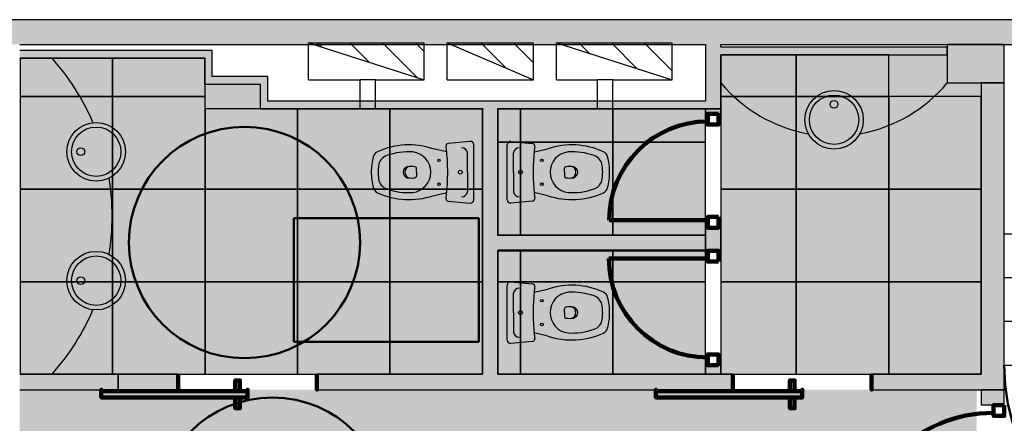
# Model space of a CAD drawing. Header units: metres. Extents: x -1 to 438, y -6 to 42.
# Tile 8 of 13: x 404.44 to 410.83, y 25.61 to 28.23. Entities that reach past the tile are written whole.
import ezdxf

# ---------------------------------------------------------------- set-up
doc = ezdxf.new("R2010")
doc.units = ezdxf.units.M
doc.linetypes.add('CONTINUA', pattern=[0])
doc.linetypes.add('VERDECKT', pattern=[9.525, 6.35, -3.175])
for name, color, linetype, lineweight in [('3D P5 MURS', 7, 'CONTINUA', 25), ('3D P5 MURS NOUS', 7, 'CONTINUA', 25), ('3D P5 PILAR', 7, 'CONTINUA', 25), ('P5 ESCALA 2D', 7, 'CONTINUA', 25), ('P5 FALS SOSTRE', 7, 'CONTINUA', 25), ('P5 MOBLES', 7, 'CONTINUA', 25)]:
    doc.layers.add(name, color=color, linetype=linetype, lineweight=lineweight)
pattern_1 = [(135, (0, 0), (-0.21213203, -0.21213203), []), (135, (-0.10607, -0.10607), (-0.21213203, -0.21213203), [])]

msp = doc.modelspace()

# ---------------------------------------------------------------- hatches: boundary and pattern name
at = {"layer": '3D P5 MURS', "linetype": 'CONTINUA', "lineweight": 18, "true_color": 0xa0a0a0, "transparency": 33554687}
for points in [[(426.8464, 28.2282), (401.2904, 28.2282), (401.2587, 28.0682), (426.8133, 28.0682)], [(408.987, 27.6495), (408.987, 28.0682), (408.887, 28.0682), (408.887, 27.6995), (408.8875, 27.6995), (408.8875, 27.6495)], [(404.437, 27.9795), (405.687, 27.9795), (405.687, 28.0295), (404.437, 28.0295)], [(408.987, 27.9995), (410.457, 27.9995), (410.457, 28.0495), (408.987, 28.0495)], [(405.637, 27.9795), (405.637, 27.8595), (405.687, 27.8595), (405.687, 27.9795)], [(405.637, 27.8095), (406.047, 27.8095), (406.047, 27.8595), (405.637, 27.8595)], [(405.997, 27.8095), (405.997, 27.6995), (406.047, 27.6995), (406.047, 27.8095)], [(410.827, 25.8295), (410.827, 27.8195), (410.677, 27.8195), (410.677, 25.8295)], [(405.997, 27.6495), (408.8875, 27.6495), (408.8875, 27.6995), (405.997, 27.6995)], [(407.4397, 27.6495), (407.4397, 25.9295), (407.5397, 25.9295), (407.5397, 27.6495)], [(407.5397, 26.7299), (408.887, 26.7299), (408.887, 26.8299), (407.5397, 26.8299)], [(404.437, 25.8295), (405.077, 25.8295), (405.077, 25.9295), (404.437, 25.9295)], [(406.3659, 25.8295), (409.0654, 25.8295), (409.0654, 25.9295), (406.3659, 25.9295)], [(409.9654, 25.8295), (410.677, 25.8295), (410.677, 25.9295), (409.9654, 25.9295)]]:
    msp.add_hatch(color=253, dxfattribs=at).paths.add_polyline_path(points)
at = {"layer": '3D P5 MURS NOUS', "linetype": 'CONTINUA', "lineweight": 18, "true_color": 0xa0a0a0, "transparency": 33554687}
for points in [[(408.987, 27.6184), (408.987, 27.6495), (408.887, 27.6495), (408.887, 27.6184)], [(408.987, 26.7299), (408.987, 26.8795), (408.887, 26.8795), (408.887, 26.7299)], [(408.987, 25.9295), (408.987, 25.9884), (408.887, 25.9884), (408.887, 25.9295)], [(410.827, 25.7295), (410.827, 25.8295), (410.677, 25.8295), (410.677, 25.7295)]]:
    msp.add_hatch(color=253, dxfattribs=at).paths.add_polyline_path(points)
at = {"layer": '3D P5 MURS NOUS', "linetype": 'CONTINUA', "lineweight": 18, "transparency": 33554687}
msp.add_hatch(color=2, dxfattribs=at).paths.add_polyline_path([(405.077, 25.8295), (405.4659, 25.8295), (405.4659, 25.9295), (405.077, 25.9295)])
at = {"layer": '3D P5 PILAR', "linetype": 'CONTINUA', "lineweight": 18, "transparency": 33554687}
msp.add_hatch(color=9, dxfattribs=at).paths.add_polyline_path([(410.457, 27.8195), (410.827, 27.8195), (410.827, 28.0682), (410.457, 28.0682)])
at = {"layer": 'P5 ESCALA 2D', "lineweight": 25, "transparency": 33554687}
h = msp.add_hatch(dxfattribs=at)
h.set_pattern_fill('RAYADO_1', scale=0.1, angle=45, style=0, pattern_type=2)
h.set_pattern_definition(pattern_1)
h.paths.add_polyline_path([(407.0612, 27.8385), (407.0612, 28.0785), (406.3112, 28.0785)], flags=0)
h = msp.add_hatch(dxfattribs=at)
h.set_pattern_fill('RAYADO_1', scale=0.1, angle=45, style=0, pattern_type=2)
h.set_pattern_definition(pattern_1)
h.paths.add_polyline_path([(407.2112, 28.0785), (407.7712, 27.8385), (407.7712, 28.0785)], flags=0)
h = msp.add_hatch(dxfattribs=at)
h.set_pattern_fill('RAYADO_1', scale=0.1, angle=45, style=0, pattern_type=2)
h.set_pattern_definition(pattern_1)
h.paths.add_polyline_path([(407.9212, 28.0785), (408.6712, 27.8385), (408.6712, 28.0785)], flags=0)
at = {"layer": 'P5 FALS SOSTRE', "transparency": 33554559}
h = msp.add_hatch(color=256, dxfattribs=at)
h.set_gradient(color1=(138, 240, 240), color2=(138, 240, 240), one_color=1)
h.paths.add_polyline_path([(408.987, 27.7295), (409.477, 27.7295), (409.477, 27.9995), (408.987, 27.9995)], flags=0)
h = msp.add_hatch(color=256, dxfattribs=at)
h.set_gradient(color1=(138, 240, 240), color2=(138, 240, 240), one_color=1)
h.paths.add_polyline_path([(409.477, 27.7295), (410.077, 27.7295), (410.077, 27.9995), (409.477, 27.9995)], flags=0)
h = msp.add_hatch(color=256, dxfattribs=at)
h.set_gradient(color1=(138, 240, 240), color2=(138, 240, 240), one_color=1)
h.paths.add_polyline_path([(410.457, 27.9995), (410.077, 27.9995), (410.077, 27.7295), (410.677, 27.7295), (410.677, 27.8195), (410.457, 27.8195)], flags=0)
h = msp.add_hatch(color=256, dxfattribs=at)
h.set_gradient(color1=(138, 240, 240), color2=(138, 240, 240), one_color=1)
h.paths.add_polyline_path([(404.4397, 27.7295), (405.0397, 27.7295), (405.0397, 27.9795), (404.4397, 27.9795)], flags=0)
h = msp.add_hatch(color=256, dxfattribs=at)
h.set_gradient(color1=(138, 240, 240), color2=(138, 240, 240), one_color=1)
h.paths.add_polyline_path([(405.0397, 27.7295), (405.6397, 27.7295), (405.6397, 27.9795), (405.0397, 27.9795)], flags=0)
h = msp.add_hatch(color=256, dxfattribs=at)
h.set_gradient(color1=(138, 240, 240), color2=(138, 240, 240), one_color=1)
h.paths.add_polyline_path([(405.6396, 27.8095), (405.6397, 27.6495), (405.9971, 27.6495), (405.997, 27.8095)], flags=0)
h = msp.add_hatch(color=256, dxfattribs=at)
h.set_gradient(color1=(138, 240, 240), color2=(138, 240, 240), one_color=1)
h.paths.add_polyline_path([(404.4397, 27.1295), (405.0397, 27.1295), (405.0397, 27.7295), (404.4397, 27.7295)], flags=0)
h = msp.add_hatch(color=256, dxfattribs=at)
h.set_gradient(color1=(138, 240, 240), color2=(138, 240, 240), one_color=1)
h.paths.add_polyline_path([(405.0397, 27.1295), (405.6397, 27.1295), (405.6397, 27.7295), (405.0397, 27.7295)], flags=0)
h = msp.add_hatch(color=256, dxfattribs=at)
h.set_gradient(color1=(138, 240, 240), color2=(138, 240, 240), one_color=1)
h.paths.add_polyline_path([(408.987, 27.1295), (409.477, 27.1295), (409.477, 27.7295), (408.987, 27.7295)], flags=0)
h = msp.add_hatch(color=256, dxfattribs=at)
h.set_gradient(color1=(138, 240, 240), color2=(138, 240, 240), one_color=1)
h.paths.add_polyline_path([(409.477, 27.1295), (410.077, 27.1295), (410.077, 27.7295), (409.477, 27.7295)], flags=0)
h = msp.add_hatch(color=256, dxfattribs=at)
h.set_gradient(color1=(138, 240, 240), color2=(138, 240, 240), one_color=1)
h.paths.add_polyline_path([(410.677, 27.1295), (410.677, 27.7295), (410.077, 27.7295), (410.077, 27.1295)], flags=0)
h = msp.add_hatch(color=256, dxfattribs=at)
h.set_gradient(color1=(138, 240, 240), color2=(138, 240, 240), one_color=1)
h.paths.add_polyline_path([(405.6397, 27.1295), (406.2397, 27.1295), (406.2397, 27.6495), (405.6397, 27.6495)], flags=0)
h = msp.add_hatch(color=256, dxfattribs=at)
h.set_gradient(color1=(138, 240, 240), color2=(138, 240, 240), one_color=1)
h.paths.add_polyline_path([(406.2397, 27.1295), (406.8397, 27.1295), (406.8397, 27.6495), (406.2397, 27.6495)], flags=0)
h = msp.add_hatch(color=256, dxfattribs=at)
h.set_gradient(color1=(138, 240, 240), color2=(138, 240, 240), one_color=1)
h.paths.add_polyline_path([(407.4397, 27.1295), (407.4397, 27.6495), (406.8397, 27.6495), (406.8397, 27.1295)], flags=0)
h = msp.add_hatch(color=256, dxfattribs=at)
h.set_gradient(color1=(138, 240, 240), color2=(138, 240, 240), one_color=1)
h.paths.add_polyline_path([(407.5397, 27.4335), (407.687, 27.4335), (407.687, 27.6495), (407.5397, 27.6495)], flags=0)
h = msp.add_hatch(color=256, dxfattribs=at)
h.set_gradient(color1=(138, 240, 240), color2=(138, 240, 240), one_color=1)
h.paths.add_polyline_path([(407.687, 27.4335), (408.287, 27.4335), (408.287, 27.6495), (407.687, 27.6495)], flags=0)
h = msp.add_hatch(color=256, dxfattribs=at)
h.set_gradient(color1=(138, 240, 240), color2=(138, 240, 240), one_color=1)
h.paths.add_polyline_path([(408.287, 27.4335), (408.887, 27.4335), (408.887, 27.6495), (408.287, 27.6495)], flags=0)
h = msp.add_hatch(color=256, dxfattribs=at)
h.set_gradient(color1=(138, 240, 240), color2=(138, 240, 240), one_color=1)
h.paths.add_polyline_path([(407.5397, 26.8335), (407.687, 26.8335), (407.687, 27.4335), (407.5397, 27.4335)], flags=0)
h = msp.add_hatch(color=256, dxfattribs=at)
h.set_gradient(color1=(138, 240, 240), color2=(138, 240, 240), one_color=1)
h.paths.add_polyline_path([(407.687, 26.8335), (408.287, 26.8335), (408.287, 27.4335), (407.687, 27.4335)], flags=0)
h = msp.add_hatch(color=256, dxfattribs=at)
h.set_gradient(color1=(138, 240, 240), color2=(138, 240, 240), one_color=1)
h.paths.add_polyline_path([(408.287, 26.8335), (408.887, 26.8335), (408.887, 27.4335), (408.287, 27.4335)], flags=0)
h = msp.add_hatch(color=256, dxfattribs=at)
h.set_gradient(color1=(138, 240, 240), color2=(138, 240, 240), one_color=1)
h.paths.add_polyline_path([(404.4397, 26.5295), (405.0397, 26.5295), (405.0397, 27.1295), (404.4397, 27.1295)], flags=0)
h = msp.add_hatch(color=256, dxfattribs=at)
h.set_gradient(color1=(138, 240, 240), color2=(138, 240, 240), one_color=1)
h.paths.add_polyline_path([(405.0397, 26.5295), (405.6397, 26.5295), (405.6397, 27.1295), (405.0397, 27.1295)], flags=0)
h = msp.add_hatch(color=256, dxfattribs=at)
h.set_gradient(color1=(138, 240, 240), color2=(138, 240, 240), one_color=1)
h.paths.add_polyline_path([(405.6397, 26.5295), (406.2397, 26.5295), (406.2397, 27.1295), (405.6397, 27.1295)], flags=0)
h = msp.add_hatch(color=256, dxfattribs=at)
h.set_gradient(color1=(138, 240, 240), color2=(138, 240, 240), one_color=1)
h.paths.add_polyline_path([(406.2397, 26.5295), (406.8397, 26.5295), (406.8397, 27.1295), (406.2397, 27.1295)], flags=0)
h = msp.add_hatch(color=256, dxfattribs=at)
h.set_gradient(color1=(138, 240, 240), color2=(138, 240, 240), one_color=1)
h.paths.add_polyline_path([(406.8397, 26.5295), (407.4397, 26.5295), (407.4397, 27.1295), (406.8397, 27.1295)], flags=0)
h = msp.add_hatch(color=256, dxfattribs=at)
h.set_gradient(color1=(138, 240, 240), color2=(138, 240, 240), one_color=1)
h.paths.add_polyline_path([(408.987, 26.5295), (409.477, 26.5295), (409.477, 27.1295), (408.987, 27.1295)], flags=0)
h = msp.add_hatch(color=256, dxfattribs=at)
h.set_gradient(color1=(138, 240, 240), color2=(138, 240, 240), one_color=1)
h.paths.add_polyline_path([(409.477, 26.5295), (410.077, 26.5295), (410.077, 27.1295), (409.477, 27.1295)], flags=0)
h = msp.add_hatch(color=256, dxfattribs=at)
h.set_gradient(color1=(138, 240, 240), color2=(138, 240, 240), one_color=1)
h.paths.add_polyline_path([(410.077, 26.5295), (410.677, 26.5295), (410.677, 27.1295), (410.077, 27.1295)], flags=0)
h = msp.add_hatch(color=256, dxfattribs=at)
h.set_gradient(color1=(138, 240, 240), color2=(138, 240, 240), one_color=1)
h.paths.add_polyline_path([(407.5397, 26.5295), (407.687, 26.5295), (407.687, 26.7335), (407.5397, 26.7335)], flags=0)
h = msp.add_hatch(color=256, dxfattribs=at)
h.set_gradient(color1=(138, 240, 240), color2=(138, 240, 240), one_color=1)
h.paths.add_polyline_path([(407.687, 26.5295), (408.287, 26.5295), (408.287, 26.7335), (407.687, 26.7335)], flags=0)
h = msp.add_hatch(color=256, dxfattribs=at)
h.set_gradient(color1=(138, 240, 240), color2=(138, 240, 240), one_color=1)
h.paths.add_polyline_path([(408.287, 26.5295), (408.887, 26.5295), (408.887, 26.7335), (408.287, 26.7335)], flags=0)
h = msp.add_hatch(color=256, dxfattribs=at)
h.set_gradient(color1=(138, 240, 240), color2=(138, 240, 240), one_color=1)
h.paths.add_polyline_path([(404.4397, 25.9295), (405.0397, 25.9295), (405.0397, 26.5295), (404.4397, 26.5295)], flags=0)
h = msp.add_hatch(color=256, dxfattribs=at)
h.set_gradient(color1=(138, 240, 240), color2=(138, 240, 240), one_color=1)
h.paths.add_polyline_path([(405.0397, 25.9295), (405.6397, 25.9295), (405.6397, 26.5295), (405.0397, 26.5295)], flags=0)
h = msp.add_hatch(color=256, dxfattribs=at)
h.set_gradient(color1=(138, 240, 240), color2=(138, 240, 240), one_color=1)
h.paths.add_polyline_path([(405.6397, 25.9295), (406.2397, 25.9295), (406.2397, 26.5295), (405.6397, 26.5295)], flags=0)
h = msp.add_hatch(color=256, dxfattribs=at)
h.set_gradient(color1=(138, 240, 240), color2=(138, 240, 240), one_color=1)
h.paths.add_polyline_path([(406.2397, 25.9295), (406.8397, 25.9295), (406.8397, 26.5295), (406.2397, 26.5295)], flags=0)
h = msp.add_hatch(color=256, dxfattribs=at)
h.set_gradient(color1=(138, 240, 240), color2=(138, 240, 240), one_color=1)
h.paths.add_polyline_path([(406.8397, 25.9295), (407.4397, 25.9295), (407.4397, 26.5295), (406.8397, 26.5295)], flags=0)
h = msp.add_hatch(color=256, dxfattribs=at)
h.set_gradient(color1=(138, 240, 240), color2=(138, 240, 240), one_color=1)
h.paths.add_polyline_path([(407.5397, 25.9295), (407.687, 25.9295), (407.687, 26.5295), (407.5397, 26.5295)], flags=0)
h = msp.add_hatch(color=256, dxfattribs=at)
h.set_gradient(color1=(138, 240, 240), color2=(138, 240, 240), one_color=1)
h.paths.add_polyline_path([(407.687, 25.9295), (408.287, 25.9295), (408.287, 26.5295), (407.687, 26.5295)], flags=0)
h = msp.add_hatch(color=256, dxfattribs=at)
h.set_gradient(color1=(138, 240, 240), color2=(138, 240, 240), one_color=1)
h.paths.add_polyline_path([(408.287, 25.9295), (408.887, 25.9295), (408.887, 26.5295), (408.287, 26.5295)], flags=0)
h = msp.add_hatch(color=256, dxfattribs=at)
h.set_gradient(color1=(138, 240, 240), color2=(138, 240, 240), one_color=1)
h.paths.add_polyline_path([(408.987, 25.9295), (409.477, 25.9295), (409.477, 26.5295), (408.987, 26.5295)], flags=0)
h = msp.add_hatch(color=256, dxfattribs=at)
h.set_gradient(color1=(138, 240, 240), color2=(138, 240, 240), one_color=1)
h.paths.add_polyline_path([(409.477, 25.9295), (410.077, 25.9295), (410.077, 26.5295), (409.477, 26.5295)], flags=0)
h = msp.add_hatch(color=256, dxfattribs=at)
h.set_gradient(color1=(138, 240, 240), color2=(138, 240, 240), one_color=1)
h.paths.add_polyline_path([(410.077, 25.9295), (410.677, 25.9295), (410.677, 26.5295), (410.077, 26.5295)], flags=0)
at = {"layer": 'P5 FALS SOSTRE', "linetype": 'CONTINUA', "lineweight": 25, "transparency": 33554559}
h = msp.add_hatch(color=7, dxfattribs=at)
h.set_gradient(color1=(240, 190, 130), color2=(240, 190, 130), one_color=1)
h.paths.add_polyline_path([(410.6474, 24.7295), (410.6474, 25.8295), (404.437, 25.8295), (404.437, 24.2445), (406.177, 24.2445), (406.177, 24.2295), (410.427, 24.2295), (410.427, 24.7295)], flags=0)

# ---------------------------------------------------------------- linework, layer by layer
at = {"layer": '3D P5 MURS', "color": 7, "linetype": 'CONTINUA', "lineweight": 25, "transparency": 33554687}
for p, q in [((426.8464, 28.2282), (401.2904, 28.2282)), ((404.437, 28.0682), (408.887, 28.0682)), ((408.887, 28.0682), (408.887, 27.6995)), ((408.987, 28.0495), (408.987, 28.0682)), ((408.987, 28.0682), (416.927, 28.0682)), ((405.687, 28.0295), (404.437, 28.0295)), ((405.687, 27.9795), (405.687, 28.0295)), ((410.457, 28.0495), (408.987, 28.0495)), ((408.987, 27.6495), (408.987, 27.9995)), ((408.987, 27.9995), (410.457, 27.9995)), ((410.457, 27.9995), (410.457, 28.0495)), ((404.437, 27.9795), (405.637, 27.9795)), ((405.637, 27.9795), (405.637, 27.8595)), ((405.687, 27.8595), (405.687, 27.9795)), ((405.637, 27.8595), (405.637, 27.8095)), ((405.637, 27.8095), (405.997, 27.8095)), ((406.047, 27.8595), (405.687, 27.8595)), ((405.997, 27.8095), (405.997, 27.6995)), ((406.047, 27.8095), (406.047, 27.8595)), ((406.047, 27.6995), (406.047, 27.8095)), ((410.827, 27.8195), (410.677, 27.8195)), ((410.677, 27.8195), (410.677, 25.9295)), ((410.827, 25.8295), (410.827, 27.8195)), ((405.997, 27.6995), (405.997, 27.6495)), ((408.887, 27.6995), (406.047, 27.6995)), ((405.997, 27.6495), (407.4397, 27.6495)), ((407.4397, 27.6495), (407.4397, 25.9295)), ((407.5397, 26.8299), (407.5397, 27.6495)), ((407.5397, 27.6495), (408.8875, 27.6495)), ((408.8875, 27.6495), (408.987, 27.6495)), ((408.887, 26.8299), (407.5397, 26.8299)), ((408.887, 26.7299), (408.887, 26.8299)), ((407.5397, 25.9295), (407.5397, 26.7299)), ((407.5397, 26.7299), (408.887, 26.7299)), ((405.077, 25.9295), (404.437, 25.9295)), ((405.077, 25.8295), (405.077, 25.9295)), ((407.4397, 25.9295), (406.3659, 25.9295)), ((406.3659, 25.9295), (406.3659, 25.8295)), ((409.0654, 25.9295), (407.5397, 25.9295)), ((409.0654, 25.8295), (409.0654, 25.9295)), ((410.677, 25.9295), (409.9654, 25.9295)), ((409.9654, 25.9295), (409.9654, 25.8295)), ((404.437, 25.8295), (405.077, 25.8295)), ((406.3659, 25.8295), (409.0654, 25.8295)), ((409.9654, 25.8295), (410.677, 25.8295)), ((410.677, 25.8295), (410.827, 25.8295))]:
    msp.add_line(p, q, dxfattribs=at)
at = {"layer": '3D P5 MURS NOUS', "color": 7, "linetype": 'CONTINUA', "lineweight": 25, "transparency": 33554687}
for p, q in [((408.987, 27.6495), (408.887, 27.6495)), ((408.887, 27.6495), (408.887, 27.6184)), ((408.987, 27.6184), (408.887, 27.6184)), ((408.987, 27.6184), (408.987, 27.6495)), ((408.887, 26.8795), (408.987, 26.8795)), ((408.887, 26.8795), (408.887, 26.7299)), ((408.987, 26.7299), (408.987, 26.8795)), ((408.987, 26.7299), (408.887, 26.7299)), ((408.887, 25.9884), (408.987, 25.9884)), ((408.887, 25.9884), (408.887, 25.9295)), ((408.987, 25.9295), (408.987, 25.9884)), ((405.4659, 25.9295), (405.077, 25.9295)), ((405.077, 25.9295), (405.077, 25.8295)), ((405.4659, 25.9295), (405.4659, 25.8295)), ((408.887, 25.9295), (408.987, 25.9295)), ((405.077, 25.8295), (405.4659, 25.8295)), ((410.827, 25.8295), (410.677, 25.8295)), ((410.677, 25.8295), (410.677, 25.7295)), ((410.827, 25.7295), (410.827, 25.8295)), ((410.827, 25.7295), (410.677, 25.7295))]:
    msp.add_line(p, q, dxfattribs=at)
at = {"layer": '3D P5 MURS NOUS', "color": 240, "linetype": 'CONTINUA', "lineweight": 140, "transparency": 33554687}
for p, q in [((408.902, 26.9295), (408.263, 26.9295)), ((408.902, 26.6799), (408.2605, 26.6799))]:
    msp.add_line(p, q, dxfattribs=at)
for points in [[(408.972, 27.6184), (408.972, 27.5484), (408.902, 27.5484), (408.902, 27.6184), (408.972, 27.6184)], [(408.972, 26.9495), (408.972, 26.8795), (408.902, 26.8795), (408.902, 26.9495), (408.972, 26.9495)], [(408.972, 26.6599), (408.972, 26.7299), (408.902, 26.7299), (408.902, 26.6599), (408.972, 26.6599)], [(408.972, 25.9884), (408.972, 26.0584), (408.902, 26.0584), (408.902, 25.9884), (408.972, 25.9884)], [(405.4659, 25.9295), (405.4659, 25.8795), (405.4659, 25.8295), (405.4659, 25.8795), (405.4659, 25.9295)], [(405.8659, 25.8195), (405.8359, 25.8195), (405.8359, 25.8895), (405.8659, 25.8895), (405.8659, 25.8195)], [(406.3659, 25.9295), (406.3659, 25.8795), (406.3659, 25.8295), (406.3659, 25.8795), (406.3659, 25.9295)], [(409.0659, 25.9295), (409.0659, 25.8795), (409.0659, 25.8295), (409.0659, 25.8795), (409.0659, 25.9295)], [(409.4659, 25.8195), (409.4359, 25.8195), (409.4359, 25.8895), (409.4659, 25.8895), (409.4659, 25.8195)], [(409.9659, 25.9295), (409.9659, 25.8795), (409.9659, 25.8295), (409.9659, 25.8795), (409.9659, 25.9295)], [(405.9159, 25.8195), (404.9659, 25.8195), (404.9659, 25.8295), (404.9659, 25.7795), (405.9159, 25.7795), (405.9159, 25.8295), (405.9159, 25.8195)], [(409.5159, 25.8195), (408.5659, 25.8195), (408.5659, 25.8295), (408.5659, 25.7795), (409.5159, 25.7795), (409.5159, 25.8295), (409.5159, 25.8195)], [(405.8659, 25.7795), (405.8359, 25.7795), (405.8359, 25.7095), (405.8659, 25.7095), (405.8659, 25.7795)], [(409.4659, 25.7795), (409.4359, 25.7795), (409.4359, 25.7095), (409.4659, 25.7095), (409.4659, 25.7795)], [(410.827, 25.7295), (410.827, 25.6595), (410.757, 25.6595), (410.757, 25.7295), (410.827, 25.7295)]]:
    msp.add_lwpolyline(points, close=True, dxfattribs=at)
for centre, radius, start, end in [((408.902, 26.9295), 0.639, 90, 180), ((408.902, 26.6799), 0.6415, 180, 270), ((410.757, 24.7795), 0.9, 90, 180)]:
    msp.add_arc(centre, radius, start, end, dxfattribs=at)
at = {"layer": '3D P5 PILAR', "color": 7, "linetype": 'CONTINUA', "lineweight": 25, "transparency": 33554687}
for p, q in [((410.827, 28.0682), (410.457, 28.0682)), ((410.457, 28.0682), (410.457, 27.8195)), ((410.827, 27.8195), (410.827, 28.0682)), ((410.457, 27.8195), (410.827, 27.8195))]:
    msp.add_line(p, q, dxfattribs=at)
at = {"layer": 'P5 ESCALA 2D', "color": 7, "lineweight": 25, "transparency": 33554687}
for p, q in [((406.3112, 27.8385), (406.3112, 28.0785)), ((406.3112, 28.0785), (407.0612, 28.0785)), ((406.3112, 28.0785), (407.0612, 27.8385)), ((407.0612, 27.8385), (407.0612, 28.0785)), ((407.2112, 28.0785), (407.7712, 28.0785)), ((407.2112, 27.8385), (407.2112, 28.0785)), ((407.2112, 28.0785), (407.7712, 27.8385)), ((407.7712, 27.8385), (407.7712, 28.0785)), ((407.9212, 27.8385), (407.9212, 28.0785)), ((407.9212, 28.0785), (408.6712, 28.0785)), ((407.9212, 28.0785), (408.6712, 27.8385)), ((408.6712, 27.8385), (408.6712, 28.0785)), ((406.3112, 27.8385), (406.647, 27.8385)), ((406.647, 27.6495), (406.647, 27.8385)), ((406.747, 27.8385), (406.647, 27.8385)), ((406.747, 27.6495), (406.747, 27.8385)), ((406.747, 27.8385), (407.0612, 27.8385)), ((407.2112, 27.8385), (407.7712, 27.8385)), ((407.9212, 27.8385), (408.187, 27.8385)), ((408.187, 27.6495), (408.187, 27.8385)), ((408.287, 27.8385), (408.187, 27.8385)), ((408.287, 27.6495), (408.287, 27.8385)), ((408.287, 27.8385), (408.6712, 27.8385)), ((406.747, 27.6495), (406.647, 27.6495)), ((406.747, 27.6495), (407.447, 27.6495)), ((408.187, 27.6495), (407.537, 27.6495)), ((408.287, 27.6495), (408.187, 27.6495)), ((410.827, 26.8395), (411.997, 26.8395)), ((410.827, 26.5561), (411.997, 26.5561)), ((410.827, 26.2728), (411.997, 26.2728)), ((410.827, 25.9895), (415.777, 25.9895))]:
    msp.add_line(p, q, dxfattribs=at)
at = {"layer": 'P5 ESCALA 2D', "color": 7, "linetype": 'CONTINUA', "lineweight": 25, "transparency": 33554687}
for p, q in [((407.3593, 27.4393), (407.2181, 27.4261)), ((407.6247, 27.4393), (407.7659, 27.4261)), ((407.2086, 27.3708), (407.1199, 27.3916)), ((407.3427, 27.2395), (407.3427, 27.3651)), ((407.6412, 27.2395), (407.6412, 27.3651)), ((407.7754, 27.3708), (407.864, 27.3916)), ((407.0119, 27.2395), (407.0119, 27.2648)), ((407.0119, 27.2395), (407.0119, 27.2142)), ((407.3427, 27.2395), (407.3427, 27.1138)), ((407.6412, 27.2395), (407.6412, 27.1138)), ((407.9721, 27.2395), (407.9721, 27.2648)), ((407.9721, 27.2395), (407.9721, 27.2142)), ((407.1199, 27.0873), (407.2086, 27.1081)), ((407.864, 27.0873), (407.7754, 27.1081)), ((407.2181, 27.0528), (407.3593, 27.0396)), ((407.7659, 27.0528), (407.6247, 27.0396)), ((407.6247, 26.5293), (407.7659, 26.5161)), ((407.6412, 26.3295), (407.6412, 26.4551)), ((407.7754, 26.4608), (407.864, 26.4816)), ((407.6412, 26.3295), (407.6412, 26.2038)), ((407.9721, 26.3295), (407.9721, 26.3548)), ((407.9721, 26.3295), (407.9721, 26.3042)), ((407.7659, 26.1428), (407.6247, 26.1296)), ((407.864, 26.1773), (407.7754, 26.1981))]:
    msp.add_line(p, q, dxfattribs=at)
for points in [[(407.3835, 27.0608), (407.3835, 27.2395), (407.3835, 27.4181)], [(407.6005, 27.0608), (407.6005, 27.2395), (407.6005, 27.4181)], [(407.6005, 26.1508), (407.6005, 26.3295), (407.6005, 26.5081)]]:
    msp.add_lwpolyline(points, dxfattribs=at)
for centre, radius in [((409.722, 27.5795), 0.19), ((409.722, 27.5795), 0.16), ((409.722, 27.6795), 0.025), ((404.9336, 27.3724), 0.19), ((404.9336, 27.3724), 0.16), ((404.8336, 27.3724), 0.025), ((407.1585, 27.317), 0.008), ((407.8255, 27.317), 0.008), ((407.2964, 27.2395), 0.0125), ((407.6875, 27.2395), 0.0125), ((407.1585, 27.162), 0.008), ((407.8255, 27.162), 0.008), ((404.9336, 26.5365), 0.19), ((404.9336, 26.5365), 0.16), ((404.8336, 26.5365), 0.025), ((407.8255, 26.407), 0.008), ((407.6875, 26.3295), 0.0125), ((407.8255, 26.252), 0.008)]:
    msp.add_circle(centre, radius, dxfattribs=at)
at = {"layer": 'P5 ESCALA 2D', "color": 7, "lineweight": 25, "transparency": 33554687}
for centre, radius, start, end in [((403.495, 26.9545), 1.542, 23.17338, 41.66242), ((409.722, 28.4293), 0.955, 219.68101, 259.92644), ((409.722, 28.4293), 0.955, 280.07356, 320.31899), ((403.495, 26.9545), 1.542, 350.77307, 9.22693), ((403.495, 26.9545), 1.542, 318.33758, 336.82662)]:
    msp.add_arc(centre, radius, start, end, dxfattribs=at)
at = {"layer": 'P5 ESCALA 2D', "color": 7, "linetype": 'CONTINUA', "lineweight": 25, "transparency": 33554687}
for centre, radius, start, end in [((406.964, 26.9253), 0.4916, 71.51403, 114.68252), ((407.2193, 27.4112), 0.015, 94.7621, 186.90366), ((407.3617, 27.4176), 0.0218, 1.3248, 96.36436), ((407.6223, 27.4176), 0.0218, 83.63564, 178.6752), ((407.7646, 27.4112), 0.015, 353.09634, 85.2379), ((408.0199, 26.9253), 0.4916, 65.31748, 108.48597), ((406.7796, 27.3266), 0.05, 114.68252, 165.45309), ((406.964, 26.9253), 0.4466, 86.97911, 108.86689), ((406.9716, 27.2395), 0.1328, 276.8934, 83.1066), ((405.8013, 27.2395), 1.4134, 5.33234, 6.90366), ((405.8013, 27.2395), 1.4134, 0, 5.33234), ((407.3058, 27.3612), 0.0372, 6.0407, 91.70164), ((407.6782, 27.3612), 0.0372, 88.29836, 173.9593), ((409.1827, 27.2395), 1.4134, 174.66766, 180), ((409.1827, 27.2395), 1.4134, 173.09634, 174.66766), ((408.0123, 27.2395), 0.1328, 96.8934, 263.1066), ((408.0199, 26.9253), 0.4466, 71.13311, 93.02089), ((408.2043, 27.3266), 0.05, 14.54691, 65.31748), ((407.1155, 27.2395), 0.397, 165.45309, 180), ((406.8455, 27.2723), 0.08, 108.86689, 173.07216), ((408.1385, 27.2723), 0.08, 6.92784, 71.13311), ((407.8685, 27.2395), 0.397, 0, 14.54691), ((407.1155, 27.2395), 0.397, 180, 194.54691), ((407.1155, 27.2395), 0.352, 173.07216, 180), ((407.1155, 27.2395), 0.352, 180, 186.92784), ((406.9619, 27.2395), 0.0366, 105.23137, 254.76863), ((406.9754, 27.2395), 0.0386, 105.77883, 254.22117), ((406.9771, 27.152), 0.1252, 78.58809, 101.41191), ((407.0019, 27.2648), 0.01, 0, 90), ((405.8013, 27.2395), 1.4134, 354.66766, 0), ((409.1827, 27.2395), 1.4134, 180, 185.33234), ((407.9821, 27.2648), 0.01, 90, 180), ((408.0069, 27.152), 0.1252, 78.58809, 101.41191), ((408.0086, 27.2395), 0.0386, 285.77883, 74.22117), ((408.022, 27.2395), 0.0366, 285.23137, 74.76863), ((407.8685, 27.2395), 0.352, 0, 6.92784), ((407.8685, 27.2395), 0.352, 353.07216, 0), ((407.8685, 27.2395), 0.397, 345.45309, 0), ((406.8455, 27.2067), 0.08, 186.92784, 251.13311), ((406.9771, 27.3269), 0.1252, 258.58809, 281.41191), ((407.0019, 27.2142), 0.01, 270, 0), ((407.9821, 27.2142), 0.01, 180, 270), ((408.0069, 27.3269), 0.1252, 258.58809, 281.41191), ((408.1385, 27.2067), 0.08, 288.86689, 353.07216), ((406.7796, 27.1523), 0.05, 194.54691, 245.31748), ((406.964, 27.5536), 0.4916, 245.31748, 288.48597), ((406.964, 27.5536), 0.4466, 251.13311, 273.02089), ((405.8013, 27.2395), 1.4134, 353.09634, 354.66766), ((407.3058, 27.1177), 0.0372, 268.29836, 353.9593), ((407.6782, 27.1177), 0.0372, 186.0407, 271.70164), ((409.1827, 27.2395), 1.4134, 185.33234, 186.90366), ((408.0199, 27.5536), 0.4916, 251.51403, 294.68252), ((408.0199, 27.5536), 0.4466, 266.97911, 288.86689), ((408.2043, 27.1523), 0.05, 294.68252, 345.45309), ((407.2193, 27.0678), 0.015, 173.09634, 265.2379), ((407.3617, 27.0613), 0.0218, 263.63564, 358.6752), ((407.6223, 27.0613), 0.0218, 181.3248, 276.36436), ((407.7646, 27.0678), 0.015, 274.7621, 6.90366), ((407.6223, 26.5076), 0.0218, 83.63564, 178.6752), ((407.6782, 26.4512), 0.0372, 88.29836, 173.9593), ((407.7646, 26.5012), 0.015, 353.09634, 85.2379), ((409.1827, 26.3295), 1.4134, 174.66766, 180), ((409.1827, 26.3295), 1.4134, 173.09634, 174.66766), ((408.0199, 26.0153), 0.4916, 65.31748, 108.48597), ((408.0123, 26.3295), 0.1328, 96.8934, 263.1066), ((408.0199, 26.0153), 0.4466, 71.13311, 93.02089), ((408.2043, 26.4166), 0.05, 14.54691, 65.31748), ((408.1385, 26.3623), 0.08, 6.92784, 71.13311), ((407.8685, 26.3295), 0.397, 0, 14.54691), ((409.1827, 26.3295), 1.4134, 180, 185.33234), ((407.9821, 26.3548), 0.01, 90, 180), ((408.0069, 26.242), 0.1252, 78.58809, 101.41191), ((408.0086, 26.3295), 0.0386, 285.77883, 74.22117), ((408.022, 26.3295), 0.0366, 285.23137, 74.76863), ((407.8685, 26.3295), 0.352, 0, 6.92784), ((407.8685, 26.3295), 0.352, 353.07216, 0), ((407.8685, 26.3295), 0.397, 345.45309, 0), ((407.9821, 26.3042), 0.01, 180, 270), ((408.0069, 26.4169), 0.1252, 258.58809, 281.41191), ((408.1385, 26.2967), 0.08, 288.86689, 353.07216), ((407.6782, 26.2077), 0.0372, 186.0407, 271.70164), ((408.0199, 26.6436), 0.4466, 266.97911, 288.86689), ((408.2043, 26.2423), 0.05, 294.68252, 345.45309), ((407.6223, 26.1513), 0.0218, 181.3248, 276.36436), ((407.7646, 26.1578), 0.015, 274.7621, 6.90366), ((409.1827, 26.3295), 1.4134, 185.33234, 186.90366), ((408.0199, 26.6436), 0.4916, 251.51403, 294.68252)]:
    msp.add_arc(centre, radius, start, end, dxfattribs=at)
at = {"layer": 'P5 FALS SOSTRE', "color": 7, "linetype": 'CONTINUA', "lineweight": 25, "transparency": 33554687}
for points in [[(408.987, 27.7295), (409.477, 27.7295), (409.477, 27.9995), (408.987, 27.9995), (408.987, 27.7295)], [(409.477, 27.7295), (410.077, 27.7295), (410.077, 27.9995), (409.477, 27.9995), (409.477, 27.7295)], [(404.4397, 27.7295), (405.0397, 27.7295), (405.0397, 27.9795), (404.4397, 27.9795), (404.4397, 27.7295)], [(405.0397, 27.7295), (405.6397, 27.7295), (405.6397, 27.9795), (405.0397, 27.9795), (405.0397, 27.7295)], [(404.4397, 27.1295), (405.0397, 27.1295), (405.0397, 27.7295), (404.4397, 27.7295), (404.4397, 27.1295)], [(405.0397, 27.1295), (405.6397, 27.1295), (405.6397, 27.7295), (405.0397, 27.7295), (405.0397, 27.1295)], [(408.987, 27.1295), (409.477, 27.1295), (409.477, 27.7295), (408.987, 27.7295), (408.987, 27.1295)], [(409.477, 27.1295), (410.077, 27.1295), (410.077, 27.7295), (409.477, 27.7295), (409.477, 27.1295)], [(410.077, 27.1295), (410.677, 27.1295), (410.677, 27.7295), (410.077, 27.7295), (410.077, 27.1295)], [(405.6397, 27.1295), (406.2397, 27.1295), (406.2397, 27.6495), (405.6397, 27.6495), (405.6397, 27.1295)], [(406.2397, 27.1295), (406.8397, 27.1295), (406.8397, 27.6495), (406.2397, 27.6495), (406.2397, 27.1295)], [(406.8397, 27.1295), (407.4397, 27.1295), (407.4397, 27.6495), (406.8397, 27.6495), (406.8397, 27.1295)], [(407.5397, 27.4335), (407.687, 27.4335), (407.687, 27.6495), (407.5397, 27.6495), (407.5397, 27.4335)], [(407.687, 27.4335), (408.287, 27.4335), (408.287, 27.6495), (407.687, 27.6495), (407.687, 27.4335)], [(408.287, 27.4335), (408.887, 27.4335), (408.887, 27.6495), (408.287, 27.6495), (408.287, 27.4335)], [(407.5397, 26.8335), (407.687, 26.8335), (407.687, 27.4335), (407.5397, 27.4335), (407.5397, 26.8335)], [(407.687, 26.8335), (408.287, 26.8335), (408.287, 27.4335), (407.687, 27.4335), (407.687, 26.8335)], [(408.287, 26.8335), (408.887, 26.8335), (408.887, 27.4335), (408.287, 27.4335), (408.287, 26.8335)], [(404.4397, 26.5295), (405.0397, 26.5295), (405.0397, 27.1295), (404.4397, 27.1295), (404.4397, 26.5295)], [(405.0397, 26.5295), (405.6397, 26.5295), (405.6397, 27.1295), (405.0397, 27.1295), (405.0397, 26.5295)], [(405.6397, 26.5295), (406.2397, 26.5295), (406.2397, 27.1295), (405.6397, 27.1295), (405.6397, 26.5295)], [(406.2397, 26.5295), (406.8397, 26.5295), (406.8397, 27.1295), (406.2397, 27.1295), (406.2397, 26.5295)], [(406.8397, 26.5295), (407.4397, 26.5295), (407.4397, 27.1295), (406.8397, 27.1295), (406.8397, 26.5295)], [(408.987, 26.5295), (409.477, 26.5295), (409.477, 27.1295), (408.987, 27.1295), (408.987, 26.5295)], [(409.477, 26.5295), (410.077, 26.5295), (410.077, 27.1295), (409.477, 27.1295), (409.477, 26.5295)], [(410.077, 26.5295), (410.677, 26.5295), (410.677, 27.1295), (410.077, 27.1295), (410.077, 26.5295)], [(407.5397, 26.5295), (407.687, 26.5295), (407.687, 26.7335), (407.5397, 26.7335), (407.5397, 26.5295)], [(407.687, 26.5295), (408.287, 26.5295), (408.287, 26.7335), (407.687, 26.7335), (407.687, 26.5295)], [(408.287, 26.5295), (408.887, 26.5295), (408.887, 26.7335), (408.287, 26.7335), (408.287, 26.5295)], [(404.4397, 25.9295), (405.0397, 25.9295), (405.0397, 26.5295), (404.4397, 26.5295), (404.4397, 25.9295)], [(405.0397, 25.9295), (405.6397, 25.9295), (405.6397, 26.5295), (405.0397, 26.5295), (405.0397, 25.9295)], [(405.6397, 25.9295), (406.2397, 25.9295), (406.2397, 26.5295), (405.6397, 26.5295), (405.6397, 25.9295)], [(406.2397, 25.9295), (406.8397, 25.9295), (406.8397, 26.5295), (406.2397, 26.5295), (406.2397, 25.9295)], [(406.8397, 25.9295), (407.4397, 25.9295), (407.4397, 26.5295), (406.8397, 26.5295), (406.8397, 25.9295)], [(407.5397, 25.9295), (407.687, 25.9295), (407.687, 26.5295), (407.5397, 26.5295), (407.5397, 25.9295)], [(407.687, 25.9295), (408.287, 25.9295), (408.287, 26.5295), (407.687, 26.5295), (407.687, 25.9295)], [(408.287, 25.9295), (408.887, 25.9295), (408.887, 26.5295), (408.287, 26.5295), (408.287, 25.9295)], [(408.987, 25.9295), (409.477, 25.9295), (409.477, 26.5295), (408.987, 26.5295), (408.987, 25.9295)], [(409.477, 25.9295), (410.077, 25.9295), (410.077, 26.5295), (409.477, 26.5295), (409.477, 25.9295)], [(410.077, 25.9295), (410.677, 25.9295), (410.677, 26.5295), (410.077, 26.5295), (410.077, 25.9295)]]:
    msp.add_lwpolyline(points, close=True, dxfattribs=at)
at = {"layer": 'P5 MOBLES', "color": 202, "linetype": 'VERDECKT', "lineweight": 50, "transparency": 33554687}
msp.add_lwpolyline([(407.417, 26.9408), (406.217, 26.9408), (406.217, 26.1408), (407.417, 26.1408), (407.417, 26.9408)], close=True, dxfattribs=at)
for centre in [(405.8959, 26.7834), (406.0776, 25.029)]:
    msp.add_circle(centre, 0.75, dxfattribs=at)
msp.add_arc((412.067, 25.9883), 1.2418, 180, 270, dxfattribs=at)

doc.saveas('drawing.dxf')
